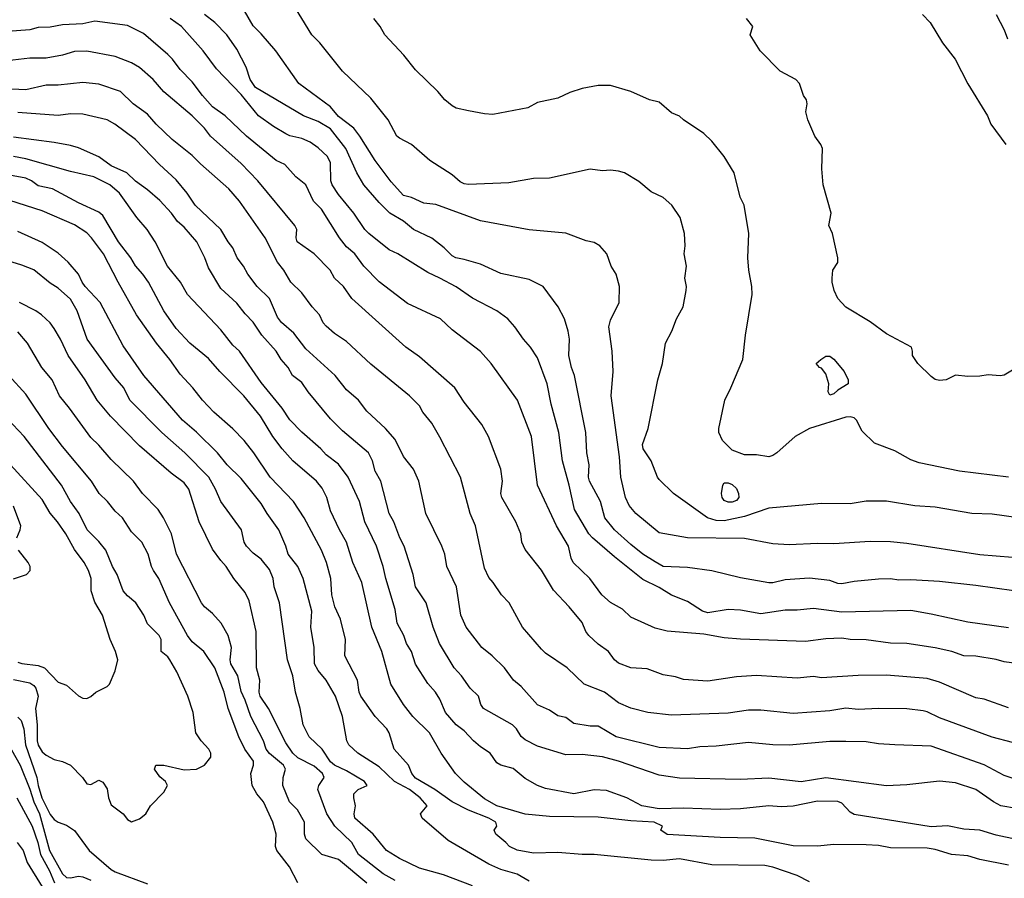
# Model space of a CAD drawing. Header units: metres. Extents: x -51132 to -49532, y -231222 to -229437.
# Tile 230 of 256: x -49886 to -49765, y -230518 to -230412. Entities that reach past the tile are written whole.
import ezdxf

# ---------------------------------------------------------------- set-up
doc = ezdxf.new("R2010")
doc.units = ezdxf.units.M
doc.layers.add('CONTOUR_INDEX', color=1, linetype='Continuous')
doc.layers.add('CONTOUR_INTER', color=3, linetype='Continuous')

msp = doc.modelspace()

# ---------------------------------------------------------------- linework, layer by layer
at = {"layer": 'CONTOUR_INDEX'}
for points, elevation in [([(-49764.08, -230487.34), (-49769.08, -230486.65), (-49773.58, -230485.63), (-49776.08, -230485.19), (-49784.58, -230485.38), (-49788.08, -230484.96), (-49790.08, -230485.17), (-49791.58, -230485.17), (-49794.58, -230485.61), (-49797.08, -230485.15), (-49798.58, -230485.06), (-49801.08, -230485.47), (-49801.73, -230485.26), (-49803.58, -230484.1), (-49805.58, -230483.29), (-49807.08, -230482.37), (-49809.08, -230481.38), (-49812.58, -230478.6), (-49815.28, -230476.26), (-49815.73, -230475.76), (-49817.53, -230472.76), (-49818.18, -230469.76), (-49819.01, -230466.76), (-49819.46, -230463.26), (-49820.38, -230459.76), (-49820.87, -230457.26), (-49822.08, -230454.05), (-49822.91, -230452.76), (-49823.8, -230451.76), (-49824.88, -230450.26), (-49825.74, -230449.26), (-49827.08, -230448.27), (-49830.08, -230446.7), (-49832.08, -230445.31), (-49834.08, -230444.23), (-49835.58, -230443.57), (-49839.27, -230441.26), (-49840.32, -230440.76), (-49842.83, -230438.76), (-49843.35, -230438.26), (-49844.7, -230436.26), (-49846.58, -230433.94), (-49847.34, -230432.76), (-49847.5, -230432.26), (-49847.58, -230430.04), (-49847.92, -230429.26), (-49849.08, -230428.21), (-49850.08, -230427.51), (-49851.08, -230427.05), (-49852.58, -230426.71), (-49853.08, -230426.46), (-49854.58, -230425.58), (-49856.42, -230424.26), (-49858.58, -230421.62), (-49861.58, -230418.46), (-49863.25, -230416.26), (-49865.89, -230413.26), (-49867.3, -230412.26)], 75), ([(-49763.58, -230455.6), (-49764.58, -230456.18), (-49765.08, -230456.3), (-49766.58, -230456.17), (-49767.58, -230456.32), (-49769.08, -230456.35), (-49770.58, -230456.19), (-49771.75, -230456.76), (-49772.58, -230456.87), (-49773.08, -230456.72), (-49773.58, -230456.35), (-49775.22, -230454.76), (-49775.9, -230453.76), (-49775.87, -230453.26), (-49776, -230452.76), (-49779.08, -230451.11), (-49781.08, -230449.63), (-49784.08, -230447.82), (-49785.08, -230446.76), (-49785.53, -230445.76), (-49785.79, -230444.76), (-49785.8, -230444.26), (-49785.69, -230443.26), (-49785.08, -230442.32), (-49785.07, -230441.76), (-49785.73, -230438.76), (-49786.2, -230437.76), (-49785.89, -230436.26), (-49786.89, -230432.76), (-49787.04, -230430.76), (-49786.98, -230428.26), (-49787.17, -230427.76), (-49787.91, -230426.76), (-49788.78, -230424.76), (-49789.01, -230423.76), (-49788.85, -230422.76), (-49788.93, -230422.26), (-49789.31, -230421.76), (-49789.81, -230420.26), (-49790.25, -230419.76), (-49792.2, -230418.76), (-49794.63, -230416.26), (-49795.86, -230414.26), (-49795.54, -230413.26), (-49796.31, -230412.26)], 80), ([(-49774.65, -230411.76), (-49773.71, -230412.76), (-49772.21, -230415.26), (-49770.62, -230417.26), (-49769.08, -230420.29), (-49766.67, -230424.26), (-49766.26, -230425.26), (-49764.38, -230427.76)], 80), ([(-49763.08, -230509.6), (-49765.02, -230509.26), (-49765.93, -230508.76), (-49768.08, -230507.26), (-49770.58, -230506.41), (-49772.58, -230506.2), (-49776.58, -230506.68), (-49779.08, -230506.8), (-49786.58, -230505.8), (-49789.58, -230506.29), (-49793.58, -230505.84), (-49797.08, -230506.03), (-49804.58, -230505.86), (-49807.08, -230505.49), (-49812.08, -230503.75), (-49814.08, -230503.23), (-49816.58, -230502.94), (-49818.58, -230502.99), (-49822.08, -230501.89), (-49823.58, -230501.11), (-49824.08, -230500.7), (-49824.67, -230499.76), (-49825.16, -230499.26), (-49828.71, -230497.26), (-49829.06, -230496.76), (-49829.32, -230495.76), (-49830.37, -230494.76), (-49831.41, -230493.26), (-49832.32, -230492.26), (-49834.12, -230489.26), (-49834.91, -230487.26), (-49835.79, -230484.26), (-49837.08, -230482.26), (-49837.37, -230480.76), (-49838.48, -230477.26), (-49839.04, -230476.26), (-49839.77, -230474.26), (-49840.34, -230473.26), (-49841.35, -230469.26), (-49842.08, -230468.04), (-49842.4, -230466.76), (-49842.9, -230465.76), (-49846.08, -230463.05), (-49847.58, -230461.59), (-49850.31, -230458.26), (-49851.08, -230457.1), (-49852.24, -230456.26), (-49852.79, -230455.26), (-49853.63, -230454.26), (-49854.24, -230453.26), (-49856.01, -230451.26), (-49857.08, -230449.67), (-49858.08, -230448.63), (-49859.08, -230447.32), (-49861.08, -230445.54), (-49862.58, -230442.99), (-49863.02, -230441.76), (-49864.03, -230439.76), (-49865.58, -230437.95), (-49866.41, -230437.26), (-49867.14, -230436.26), (-49868.58, -230434.67), (-49870.08, -230433.35), (-49871.58, -230432.31), (-49872.64, -230431.26), (-49874.58, -230430.39), (-49876.08, -230429.31), (-49878.58, -230428.21), (-49879.58, -230427.89), (-49881.58, -230427.53), (-49886.58, -230426.88)], 70), ([(-49830.08, -230519.11), (-49833.65, -230517.76), (-49836.58, -230516.93), (-49839.08, -230515.73), (-49840.68, -230514.76), (-49842.3, -230512.76), (-49844.57, -230510.76), (-49844.63, -230510.26), (-49844.48, -230509.26), (-49844.69, -230508.26), (-49844.67, -230507.76), (-49844.15, -230507.26), (-49843.03, -230506.76), (-49843.38, -230506.26), (-49845.58, -230504.94), (-49847.08, -230504.24), (-49847.58, -230503.83), (-49848.58, -230502.28), (-49850.18, -230500.76), (-49850.94, -230499.26), (-49851.29, -230497.26), (-49851.88, -230495.26), (-49852.21, -230493.26), (-49852.85, -230491.26), (-49853.86, -230484.26), (-49854.48, -230482.26), (-49854.63, -230481.26), (-49855.08, -230480.16), (-49856.08, -230478.88), (-49857.08, -230478.14), (-49857.91, -230477.26), (-49858.19, -230476.76), (-49858.54, -230475.26), (-49861.06, -230471.76), (-49861.71, -230470.26), (-49862.56, -230468.76), (-49865.51, -230465.76), (-49868.35, -230463.26), (-49872.26, -230459.26), (-49873.02, -230457.76), (-49874.08, -230456.51), (-49877.51, -230451.76), (-49878.74, -230448.26), (-49879.58, -230446.82), (-49881.08, -230445.48), (-49882.08, -230444.87), (-49884.08, -230443.24), (-49885.58, -230442.64), (-49888.52, -230441.76)], 65), ([(-49787.17, -230454.26), (-49786.58, -230453.84), (-49786.08, -230453.87), (-49785.58, -230454.21), (-49784.32, -230455.76), (-49783.82, -230456.76), (-49783.82, -230457.26), (-49785.08, -230458.03), (-49785.58, -230458.51), (-49786.08, -230458.65), (-49786.29, -230458.26), (-49786.18, -230457.26), (-49786.58, -230456.02), (-49787.08, -230455.33), (-49787.36, -230455.26), (-49787.73, -230454.76), (-49787.17, -230454.26)], 80), ([(-49886.08, -230491.56), (-49885.58, -230491.72), (-49883.58, -230491.98), (-49882.78, -230492.26), (-49881.08, -230494.02), (-49880.08, -230494.4), (-49878.58, -230495.7), (-49878.08, -230495.98), (-49877.58, -230496.03), (-49877.08, -230495.8), (-49876.48, -230495.26), (-49875.08, -230494.56), (-49874.77, -230494.26), (-49874.08, -230492.63), (-49873.75, -230491.26), (-49874.02, -230490.26), (-49874.71, -230488.76), (-49875.62, -230485.76), (-49876.58, -230484.18), (-49877.02, -230482.76), (-49877.04, -230481.26), (-49877.35, -230480.26), (-49877.91, -230479.26), (-49879.08, -230477.67), (-49880.16, -230475.76), (-49881.18, -230474.26), (-49882.08, -230473.19), (-49883.08, -230471.5), (-49886.95, -230467.26)], 60), ([(-49886.14, -230513.76), (-49885.42, -230514.76), (-49884.93, -230516.26), (-49883.08, -230519.25)], 65)]:
    msp.add_lwpolyline(points, dxfattribs=dict(at, elevation=elevation))
at = {"layer": 'CONTOUR_INTER'}
for points, elevation in [([(-49763.58, -230478.66), (-49767.58, -230478.35), (-49776.58, -230476.94), (-49778.58, -230476.75), (-49781.08, -230476.71), (-49785.58, -230476.98), (-49787.58, -230476.94), (-49791.08, -230477.12), (-49793.08, -230476.96), (-49796.58, -230476.33), (-49803.58, -230476.25), (-49807.08, -230475.61), (-49809.94, -230473.26), (-49810.8, -230472.26), (-49811.24, -230471.26), (-49811.81, -230468.76), (-49811.97, -230466.26), (-49812.98, -230458.76), (-49812.74, -230455.76), (-49812.87, -230453.26), (-49813.27, -230450.26), (-49813.08, -230449.43), (-49812.02, -230447.26), (-49811.97, -230445.26), (-49812.4, -230443.76), (-49812.98, -230442.76), (-49813.55, -230441.26), (-49814.41, -230440.26), (-49815.08, -230439.87), (-49816.08, -230439.66), (-49818.58, -230438.7), (-49823.08, -230438.28), (-49829.08, -230437.18), (-49834.58, -230435.18), (-49836.08, -230435), (-49837.58, -230434.31), (-49838.58, -230434.06), (-49840.08, -230432.4), (-49842.06, -230429.76), (-49843.93, -230426.76), (-49844.68, -230425.76), (-49846.58, -230424.34), (-49847.58, -230423.16), (-49851.47, -230420.26), (-49854.31, -230416.26), (-49856.08, -230414.16), (-49857.08, -230413.17), (-49858.78, -230410.26)], 77), ([(-49761.08, -230474.02), (-49766.08, -230473.34), (-49768.58, -230473.26), (-49773.08, -230472.47), (-49775.58, -230472.31), (-49779.08, -230471.74), (-49781.58, -230471.73), (-49783.58, -230472.05), (-49787.08, -230472), (-49793.58, -230472.6), (-49796.58, -230473.62), (-49799.08, -230474.16), (-49800.08, -230474.11), (-49801.13, -230473.76), (-49805.31, -230470.76), (-49807.08, -230469.04), (-49807.29, -230468.76), (-49808.05, -230466.76), (-49809.05, -230465.26), (-49809.15, -230464.76), (-49808.44, -230462.76), (-49807.26, -230456.76), (-49806.67, -230454.76), (-49806.29, -230452.26), (-49805.51, -230450.76), (-49804.95, -230449.26), (-49804.12, -230447.76), (-49803.76, -230445.76), (-49803.72, -230445.26), (-49803.93, -230444.26), (-49803.71, -230442.76), (-49804.02, -230441.26), (-49803.9, -230440.26), (-49803.97, -230438.76), (-49804.49, -230436.76), (-49805.51, -230435.26), (-49806.58, -230434.33), (-49808.08, -230433.61), (-49809.58, -230432.35), (-49811.34, -230431.26), (-49812.08, -230431.05), (-49813.08, -230430.96), (-49814.08, -230431.03), (-49815.58, -230430.8), (-49820.58, -230431.91), (-49822.58, -230431.95), (-49825.58, -230432.49), (-49830.58, -230432.69), (-49831.08, -230432.64), (-49831.58, -230432.36), (-49832.58, -230431.53), (-49835.33, -230429.76), (-49837.59, -230427.76), (-49839.08, -230427.02), (-49839.38, -230426.76), (-49840.45, -230424.76), (-49842.58, -230422.08), (-49846.09, -230418.76), (-49848.87, -230415.26), (-49849.84, -230414.26), (-49852.31, -230410.26)], 78), ([(-49758.58, -230492.34), (-49764.58, -230491.53), (-49765.58, -230491.23), (-49768.08, -230490.81), (-49769.58, -230490.76), (-49771.05, -230490.26), (-49773.08, -230489.81), (-49776.58, -230489.26), (-49778.58, -230489.21), (-49781.58, -230488.8), (-49783.57, -230488.76), (-49784.58, -230488.59), (-49786.58, -230488.7), (-49789.08, -230489.03), (-49797.08, -230488.74), (-49799.08, -230488.55), (-49801.58, -230488.12), (-49806.08, -230487.74), (-49807.58, -230487.36), (-49810.58, -230486.01), (-49811.58, -230485.04), (-49813.08, -230484.21), (-49814.13, -230483.26), (-49815.61, -230481.26), (-49817.69, -230479.26), (-49817.91, -230478.76), (-49818.24, -230477.26), (-49819.73, -230474.76), (-49822.06, -230469.76), (-49822.81, -230463.76), (-49824.54, -230459.26), (-49827.76, -230454.76), (-49829.08, -230453.3), (-49832.58, -230450.63), (-49834, -230449.26), (-49838.08, -230447.36), (-49841.58, -230444.69), (-49843.44, -230442.76), (-49844.58, -230441.26), (-49845.58, -230440.38), (-49846.44, -230439.26), (-49848.67, -230435.76), (-49849.66, -230434.76), (-49850.58, -230432.77), (-49851.82, -230431.76), (-49853.2, -230430.26), (-49854.24, -230429.76), (-49857.92, -230426.76), (-49860.53, -230424.26), (-49862.08, -230423.13), (-49863.31, -230421.76), (-49864.58, -230420.04), (-49866.08, -230418.55), (-49867.02, -230417.26), (-49867.58, -230416.7), (-49870.58, -230414.11), (-49872.58, -230413.1), (-49876.58, -230412.58), (-49878.08, -230412.93), (-49880.58, -230413.02), (-49882.08, -230413.31), (-49883.58, -230413.38), (-49884.58, -230413.67), (-49890.08, -230414.07)], 74), ([(-49761.08, -230483.08), (-49768.08, -230482.11), (-49772.58, -230481.63), (-49776.08, -230481.41), (-49777.58, -230481.46), (-49778.58, -230481.3), (-49780.08, -230481.32), (-49783.08, -230481.62), (-49784.58, -230481.9), (-49785.08, -230481.86), (-49786.08, -230481.48), (-49788.58, -230481.19), (-49791.58, -230481.4), (-49793.08, -230481.8), (-49793.58, -230481.78), (-49797.08, -230481.16), (-49800.58, -230480.32), (-49803.58, -230479.9), (-49806.58, -230479.76), (-49807.58, -230479.19), (-49809.08, -230478.25), (-49810.58, -230477.08), (-49812.6, -230475.26), (-49813.77, -230473.76), (-49814.32, -230471.76), (-49815.65, -230469.26), (-49815.78, -230468.76), (-49815.71, -230467.26), (-49815.98, -230465.76), (-49816.13, -230463.26), (-49817.52, -230456.26), (-49817.9, -230455.26), (-49818.19, -230453.76), (-49818.13, -230451.76), (-49818.29, -230450.76), (-49818.74, -230449.26), (-49819.51, -230447.76), (-49821.38, -230445.26), (-49823.08, -230444.43), (-49826.58, -230443.66), (-49829.08, -230442.52), (-49831.08, -230441.93), (-49832.12, -230441.76), (-49832.58, -230441.5), (-49833.58, -230440.51), (-49835.08, -230439.34), (-49837.32, -230438.26), (-49838.58, -230437.21), (-49840.25, -230436.26), (-49841.58, -230434.94), (-49843.44, -230432.76), (-49844.3, -230431.26), (-49845.68, -230428.26), (-49847.58, -230425.87), (-49849.08, -230424.94), (-49850.89, -230424.26), (-49856.8, -230420.76), (-49857.45, -230419.76), (-49857.94, -230418.26), (-49859.08, -230416.02), (-49860.34, -230414.26), (-49861.81, -230412.76), (-49863.08, -230411.78)], 76), ([(-49764.08, -230468.77), (-49770.08, -230468.01), (-49775.08, -230466.98), (-49776.08, -230466.63), (-49778.08, -230465.54), (-49780.58, -230464.56), (-49782.08, -230463.11), (-49782.79, -230461.76), (-49783.08, -230461.45), (-49783.58, -230461.32), (-49784.08, -230461.37), (-49788.58, -230462.78), (-49790.34, -230463.76), (-49792.61, -230465.76), (-49793.08, -230466.1), (-49793.58, -230466.26), (-49795.08, -230466.01), (-49796.58, -230466.03), (-49798.08, -230465.43), (-49799.3, -230464.26), (-49799.73, -230463.26), (-49799.73, -230462.76), (-49799, -230459.26), (-49798.24, -230457.76), (-49796.77, -230454.26), (-49796.45, -230451.26), (-49795.62, -230446.26), (-49795.66, -230445.26), (-49796.06, -230443.26), (-49796.17, -230441.76), (-49796.05, -230438.76), (-49796.61, -230435.26), (-49797.09, -230434.26), (-49797.84, -230431.26), (-49799.09, -230429.26), (-49800.58, -230427.35), (-49801.58, -230426.42), (-49804.07, -230424.76), (-49804.58, -230424.27), (-49805.58, -230423.86), (-49807.08, -230422.55), (-49808.28, -230422.26), (-49810.58, -230421.24), (-49813.08, -230420.51), (-49814.58, -230420.53), (-49816.58, -230420.89), (-49818.08, -230421.36), (-49819.58, -230422.06), (-49822.08, -230422.62), (-49823.24, -230423.26), (-49827.58, -230424.08), (-49828.58, -230424.02), (-49830.58, -230423.63), (-49832.08, -230423.29), (-49832.58, -230423.03), (-49833.5, -230422.26), (-49834.33, -230421.26), (-49837.08, -230418.6), (-49838.53, -230416.76), (-49840.88, -230414.26), (-49841.45, -230413.26), (-49842.23, -230412.26)], 79), ([(-49765.57, -230411.76), (-49764.58, -230413.66), (-49764.17, -230414.76)], 79), ([(-49764.08, -230497.17), (-49767.08, -230496.13), (-49768.08, -230495.95), (-49772.58, -230494.03), (-49774.08, -230493.57), (-49779.08, -230493.15), (-49782.58, -230493.19), (-49787.08, -230493.49), (-49788.08, -230493.31), (-49790.08, -230493.52), (-49795.08, -230493.19), (-49797.58, -230493.37), (-49801.08, -230493.89), (-49804.08, -230493.7), (-49805.08, -230493.36), (-49806.58, -230493.12), (-49808.58, -230492.37), (-49810.58, -230492.25), (-49812.08, -230491.67), (-49812.6, -230491.26), (-49813.31, -230490.26), (-49814.58, -230489.33), (-49815.75, -230488.26), (-49816.12, -230487.76), (-49816.58, -230486.69), (-49818.16, -230484.76), (-49820.08, -230482.68), (-49821.58, -230480.23), (-49823.58, -230477.66), (-49823.99, -230476.76), (-49824.14, -230475.76), (-49824.72, -230474.26), (-49826.48, -230471.26), (-49826.57, -230470.76), (-49826.38, -230469.26), (-49826.57, -230467.76), (-49828.09, -230463.76), (-49828.92, -230462.26), (-49831.08, -230459.54), (-49832.25, -230457.76), (-49836.58, -230453.95), (-49838.29, -230452.76), (-49844.94, -230446.76), (-49845.96, -230445.26), (-49847.05, -230444.26), (-49847.59, -230443.26), (-49849.58, -230441.24), (-49851.65, -230439.76), (-49851.8, -230439.26), (-49851.7, -230438.26), (-49851.96, -230437.76), (-49856.51, -230432.26), (-49858.58, -230430.14), (-49862.32, -230426.76), (-49863.08, -230425.75), (-49864.58, -230424.24), (-49868.08, -230421.3), (-49869.38, -230419.76), (-49871.08, -230418.31), (-49872.08, -230417.73), (-49874.08, -230416.94), (-49877.58, -230416.28), (-49879.08, -230416.31), (-49880.58, -230416.76), (-49882.58, -230417.13), (-49884.58, -230417.15), (-49888.08, -230417.55)], 73), ([(-49763.58, -230501.45), (-49766.08, -230500.8), (-49772.58, -230498.4), (-49774.08, -230497.66), (-49774.58, -230497.54), (-49776.58, -230497.29), (-49780.08, -230497.25), (-49782.58, -230497.41), (-49784.08, -230497.24), (-49786.08, -230497.55), (-49790.58, -230497.9), (-49794.58, -230497.46), (-49796.08, -230497.49), (-49798.58, -230497.86), (-49805.58, -230498.1), (-49808.5, -230497.76), (-49810.58, -230497.23), (-49812.08, -230496.58), (-49813.83, -230495.26), (-49816.34, -230494.26), (-49818.43, -230492.26), (-49821.08, -230490.43), (-49821.58, -230489.96), (-49823.9, -230487.26), (-49825.56, -230484.26), (-49826.49, -230483.26), (-49827.51, -230481.76), (-49828.08, -230481.14), (-49828.58, -230479.99), (-49829.71, -230474.76), (-49830.35, -230473.26), (-49831.57, -230468.76), (-49834.08, -230463.82), (-49835.08, -230462.12), (-49836.19, -230460.76), (-49836.58, -230459.99), (-49837.85, -230458.76), (-49842.58, -230454.85), (-49845.58, -230452.04), (-49847.08, -230451.05), (-49848.08, -230450.17), (-49848.45, -230449.76), (-49848.91, -230448.76), (-49849.83, -230447.76), (-49851.08, -230446.07), (-49852.43, -230444.76), (-49853.29, -230443.26), (-49854.08, -230442.26), (-49855.61, -230439.26), (-49858.75, -230434.76), (-49860.08, -230433.25), (-49863.58, -230430.17), (-49864.58, -230429.14), (-49867.08, -230427.17), (-49869.04, -230425.26), (-49870.08, -230424.04), (-49871.88, -230422.76), (-49873.44, -230421.26), (-49876.08, -230420.36), (-49878.08, -230420.14), (-49881.08, -230420.46), (-49882.58, -230420.47), (-49885.08, -230421.06), (-49888.58, -230420.9)], 72), ([(-49761.08, -230506.7), (-49764.58, -230505.53), (-49767.08, -230504.2), (-49773.58, -230501.89), (-49778.08, -230501.76), (-49780.08, -230501.64), (-49781.58, -230501.37), (-49784.08, -230501.32), (-49786.08, -230501.35), (-49791.08, -230501.79), (-49793.08, -230501.74), (-49796.08, -230501.46), (-49800.08, -230501.91), (-49802.08, -230501.98), (-49803.58, -230502.25), (-49807.08, -230502.07), (-49812.38, -230500.76), (-49814.58, -230499.45), (-49815.58, -230499.43), (-49817.58, -230499.12), (-49818.58, -230498.36), (-49819.58, -230498.18), (-49820.58, -230497.47), (-49822.08, -230496.83), (-49824.08, -230494.54), (-49825.01, -230493.76), (-49826.14, -230492.26), (-49827.66, -230490.76), (-49828.94, -230489.76), (-49830.86, -230487.26), (-49831.49, -230485.76), (-49832.06, -230482.26), (-49833.25, -230479.76), (-49833.48, -230478.26), (-49833.86, -230477.26), (-49835.8, -230473.26), (-49836.69, -230469.26), (-49837.35, -230467.76), (-49838.58, -230466.23), (-49839.58, -230464.13), (-49840.8, -230462.76), (-49843.08, -230460.63), (-49844.1, -230459.26), (-49845.58, -230457.99), (-49846.97, -230456.26), (-49850.58, -230452.95), (-49852.08, -230451.04), (-49853.58, -230449.7), (-49854.08, -230449.06), (-49855.07, -230446.76), (-49856.58, -230445.27), (-49857.76, -230443.76), (-49858.26, -230442.76), (-49859.04, -230441.76), (-49859.58, -230440.5), (-49860.18, -230439.76), (-49861.06, -230438.26), (-49864.23, -230435.26), (-49865.21, -230433.76), (-49866.58, -230432.12), (-49868.62, -230430.26), (-49871.58, -230427.17), (-49874.1, -230425.26), (-49875.06, -230424.76), (-49878.08, -230424.06), (-49879.58, -230424.01), (-49881.08, -230424.2), (-49886.08, -230423.82)], 71), ([(-49763.08, -230513.39), (-49765.58, -230512.89), (-49767.58, -230512.25), (-49769.58, -230512.12), (-49771.58, -230511.73), (-49773.58, -230511.85), (-49783.08, -230510.32), (-49783.58, -230510.05), (-49784.58, -230508.92), (-49785.08, -230508.71), (-49787.58, -230508.7), (-49790.58, -230509.29), (-49792.08, -230509.4), (-49793.58, -230509.25), (-49797.08, -230509.64), (-49799.58, -230509.71), (-49804.08, -230509.53), (-49807.08, -230509.62), (-49809.24, -230509.26), (-49811.08, -230508.27), (-49813.58, -230507.36), (-49815.08, -230507.3), (-49817.58, -230507.76), (-49821.08, -230507.12), (-49822.08, -230506.77), (-49823.58, -230505.91), (-49825.08, -230504.67), (-49826.58, -230504.23), (-49827.08, -230503.96), (-49827.9, -230502.76), (-49829.08, -230502.01), (-49829.94, -230501.26), (-49831.08, -230500.01), (-49832.08, -230499.26), (-49833.39, -230497.76), (-49834.08, -230496.13), (-49834.65, -230495.26), (-49835.58, -230494.19), (-49837.08, -230491.8), (-49837.59, -230490.26), (-49838.2, -230489.26), (-49838.54, -230488.26), (-49839.34, -230486.76), (-49839.58, -230485.08), (-49840.76, -230481.26), (-49841.06, -230479.76), (-49841.9, -230477.26), (-49843.35, -230474.26), (-49843.99, -230471.76), (-49845.4, -230468.76), (-49846.58, -230467.16), (-49848.08, -230466.02), (-49848.74, -230465.26), (-49851.08, -230463.24), (-49852.58, -230461.7), (-49853.51, -230460.26), (-49856.08, -230457.1), (-49858.77, -230453.26), (-49859.58, -230452.49), (-49861.08, -230450.6), (-49865.19, -230446.26), (-49866.03, -230444.76), (-49867.63, -230442.76), (-49869.14, -230439.76), (-49870.12, -230438.26), (-49871.42, -230436.76), (-49873.55, -230433.76), (-49874.75, -230432.76), (-49876.7, -230431.76), (-49879.58, -230431.1), (-49885.08, -230429.54), (-49886.58, -230429.27)], 69), ([(-49764.08, -230516.56), (-49767.58, -230515.87), (-49769.08, -230515.42), (-49771.08, -230515.24), (-49773.08, -230514.62), (-49774.08, -230514.47), (-49778.58, -230514.44), (-49780.08, -230514.16), (-49781.58, -230514.07), (-49785.58, -230514.02), (-49787.58, -230514.24), (-49790.58, -230514.18), (-49795.31, -230513.26), (-49799.58, -230513.15), (-49806.08, -230512.77), (-49806.88, -230512.26), (-49806.69, -230511.76), (-49807.69, -230511.26), (-49810.58, -230511.11), (-49814.58, -230510.65), (-49820.58, -230510.58), (-49823.58, -230510.3), (-49827.08, -230509.26), (-49828.58, -230508.39), (-49831.08, -230506.36), (-49832.16, -230505.26), (-49833.92, -230502.76), (-49835.35, -230500.26), (-49837.43, -230498.26), (-49838.57, -230496.76), (-49840.13, -230494.26), (-49841.22, -230490.26), (-49842.49, -230487.26), (-49843.7, -230481.76), (-49844.8, -230479.26), (-49845.59, -230476.76), (-49846.46, -230475.26), (-49847.58, -230472.93), (-49848.01, -230471.26), (-49848.58, -230470.13), (-49849.3, -230469.26), (-49852.21, -230466.76), (-49853.52, -230465.26), (-49854.65, -230463.76), (-49856.17, -230461.26), (-49858.23, -230458.76), (-49861.19, -230455.76), (-49862.58, -230454.16), (-49864.87, -230452.26), (-49866.58, -230450.46), (-49868.09, -230448.26), (-49869.98, -230444.76), (-49870.66, -230443.76), (-49871.58, -230442.74), (-49872.17, -230441.76), (-49873.66, -230439.76), (-49875.58, -230436.53), (-49876.08, -230436.1), (-49878.58, -230434.96), (-49881.79, -230433.26), (-49883.58, -230432.86), (-49884.39, -230432.26), (-49885.08, -230431.94), (-49887.08, -230431.57)], 68), ([(-49788.58, -230518.62), (-49790.08, -230517.85), (-49793.08, -230516.81), (-49794.08, -230516.63), (-49800.58, -230516.51), (-49804.58, -230515.78), (-49806.58, -230515.98), (-49808.08, -230515.97), (-49815.08, -230515.26), (-49816.58, -230515.26), (-49819.58, -230514.99), (-49822.58, -230515.07), (-49824.58, -230514.74), (-49825.51, -230514.26), (-49825.95, -230513.76), (-49827.22, -230512.76), (-49827.39, -230512.26), (-49827.08, -230511.76), (-49827.21, -230511.26), (-49828.05, -230510.76), (-49830.58, -230509.78), (-49832.56, -230508.76), (-49834.7, -230507.26), (-49837.08, -230505.86), (-49837.54, -230505.26), (-49837.95, -230504.26), (-49839.72, -230502.26), (-49840.35, -230500.26), (-49840.64, -230499.76), (-49842.04, -230498.26), (-49843.82, -230495.76), (-49844.01, -230495.26), (-49844.22, -230493.76), (-49845.78, -230490.76), (-49845.72, -230488.76), (-49846.31, -230486.26), (-49847.03, -230484.76), (-49847.41, -230483.26), (-49847.54, -230481.26), (-49848.05, -230479.26), (-49848.68, -230477.76), (-49850.82, -230473.76), (-49852.13, -230471.76), (-49854.99, -230468.76), (-49856.99, -230465.76), (-49858.2, -230464.26), (-49859.58, -230462.81), (-49861.92, -230460.76), (-49863.34, -230459.26), (-49864.5, -230457.76), (-49866.08, -230456.07), (-49867.35, -230454.26), (-49868.98, -230452.26), (-49871.47, -230448.76), (-49873.73, -230444.76), (-49875.52, -230441.26), (-49877.01, -230439.26), (-49877.58, -230438.68), (-49879.08, -230437.68), (-49883.08, -230435.97), (-49888.08, -230434.35)], 67), ([(-49823.08, -230518.53), (-49824.58, -230517.66), (-49826.58, -230517.1), (-49828.08, -230516.45), (-49833.08, -230513.55), (-49836.26, -230510.76), (-49836.48, -230510.26), (-49835.65, -230509.26), (-49836.5, -230508.26), (-49837.85, -230507.26), (-49839.67, -230506.26), (-49841.58, -230504.46), (-49844.2, -230502.76), (-49845.32, -230501.76), (-49845.54, -230501.26), (-49846.07, -230498.26), (-49846.94, -230495.76), (-49848.1, -230493.76), (-49849.08, -230492.58), (-49849.53, -230491.76), (-49849.58, -230489.76), (-49850, -230487.26), (-49849.87, -230485.26), (-49850.94, -230481.26), (-49851.6, -230479.76), (-49852.76, -230478.26), (-49853.05, -230477.26), (-49853.92, -230475.26), (-49855.38, -230473.26), (-49856.08, -230472), (-49858.58, -230468.92), (-49860.3, -230467.26), (-49861.47, -230465.76), (-49864.08, -230463.21), (-49865.8, -230461.76), (-49870.56, -230456.26), (-49873.08, -230452.6), (-49875.91, -230447.26), (-49877.79, -230445.26), (-49878.16, -230444.76), (-49878.58, -230443.75), (-49879.88, -230442.26), (-49881.08, -230441.15), (-49883.08, -230439.86), (-49886.08, -230438.49)], 66), ([(-49839.58, -230518.45), (-49841.08, -230517.64), (-49844.11, -230515.26), (-49844.93, -230513.76), (-49847.02, -230511.76), (-49848.03, -230510.26), (-49849.14, -230507.26), (-49849, -230506.76), (-49848.34, -230505.76), (-49848.55, -230505.26), (-49849.58, -230504.38), (-49851.58, -230503.33), (-49852.21, -230502.76), (-49853.08, -230501.51), (-49855.21, -230497.26), (-49856.23, -230495.76), (-49856.36, -230495.26), (-49856.25, -230493.76), (-49856.66, -230492.26), (-49856.7, -230487.76), (-49857.58, -230484.01), (-49858.08, -230482.97), (-49859.46, -230481.26), (-49860.42, -230479.76), (-49861.08, -230479.04), (-49862.08, -230477.62), (-49863.74, -230474.26), (-49865, -230470.26), (-49865.58, -230469.45), (-49867.19, -230468.26), (-49871.08, -230464.92), (-49874.66, -230461.26), (-49876.31, -230459.26), (-49877.78, -230456.76), (-49879.88, -230453.76), (-49880.81, -230451.76), (-49881.58, -230450.43), (-49882.1, -230449.76), (-49883.15, -230448.76), (-49883.83, -230448.26), (-49885.86, -230447.26)], 64), ([(-49843.08, -230518.79), (-49846.58, -230515.89), (-49848.64, -230515.26), (-49850.58, -230513.33), (-49850.78, -230512.76), (-49850.76, -230511.26), (-49851.64, -230509.76), (-49852.62, -230508.76), (-49853.43, -230506.76), (-49853.37, -230505.76), (-49853.11, -230504.76), (-49853.35, -230504.26), (-49855.08, -230502.82), (-49855.47, -230502.26), (-49855.8, -230501.26), (-49857.37, -230498.26), (-49858.06, -230496.26), (-49858.58, -230495.19), (-49858.96, -230493.26), (-49859.82, -230491.76), (-49859.91, -230491.26), (-49859.75, -230489.76), (-49860.17, -230488.26), (-49861.04, -230486.76), (-49862.08, -230485.57), (-49863.07, -230484.76), (-49863.43, -230484.26), (-49866.52, -230478.26), (-49867.15, -230475.76), (-49868.13, -230473.76), (-49868.79, -230472.76), (-49870.72, -230470.76), (-49871.81, -230469.26), (-49874.58, -230466.59), (-49876.08, -230464.83), (-49877.08, -230463.86), (-49879.69, -230460.26), (-49880.93, -230458.76), (-49881.83, -230456.76), (-49883.09, -230455.26), (-49884.87, -230452.26), (-49886.08, -230450.85)], 63), ([(-49851.57, -230518.76), (-49852.63, -230516.76), (-49854.16, -230514.76), (-49854.33, -230514.26), (-49854.24, -230512.76), (-49854.65, -230511.26), (-49855.8, -230508.76), (-49856.64, -230507.76), (-49857.21, -230506.76), (-49857.38, -230505.26), (-49857.04, -230504.26), (-49857.06, -230503.76), (-49858.13, -230502.26), (-49858.86, -230500.76), (-49860.15, -230497.26), (-49860.66, -230495.26), (-49861.79, -230492.26), (-49863.16, -230490.26), (-49864.58, -230489.07), (-49865.19, -230488.26), (-49867.4, -230484.26), (-49868.7, -230481.26), (-49869.37, -230480.26), (-49869.62, -230479.76), (-49870.01, -230478.26), (-49870.81, -230476.76), (-49872.08, -230475.51), (-49873.19, -230473.76), (-49874.08, -230472.97), (-49875.04, -230471.76), (-49876.05, -230470.76), (-49877.01, -230469.26), (-49880.58, -230465), (-49882.25, -230462.76), (-49885.08, -230458.53), (-49887.16, -230456.26)], 62), ([(-49886.58, -230493.7), (-49884.58, -230494.09), (-49884.08, -230494.44), (-49883.85, -230494.76), (-49883.56, -230495.76), (-49883.9, -230497.26), (-49883.68, -230499.26), (-49883.68, -230501.26), (-49883.58, -230501.8), (-49883.08, -230502.61), (-49882.58, -230503.03), (-49881.58, -230503.57), (-49880.58, -230503.81), (-49879.57, -230504.26), (-49878.11, -230505.76), (-49877.58, -230506.55), (-49877.08, -230506.64), (-49876.08, -230506.11), (-49875.58, -230506.33), (-49875.08, -230507.15), (-49874.91, -230508.26), (-49874.58, -230509.15), (-49873.08, -230510.25), (-49872.58, -230510.96), (-49872.08, -230511.23), (-49871.08, -230510.86), (-49870.29, -230510.26), (-49869.71, -230509.26), (-49868.08, -230507.58), (-49867.65, -230506.76), (-49867.89, -230506.26), (-49868.58, -230505.68), (-49869.22, -230504.76), (-49869.09, -230504.26), (-49868.07, -230504.26), (-49865.58, -230504.83), (-49864.08, -230504.74), (-49863.08, -230504.24), (-49862.31, -230503.26), (-49862.28, -230502.76), (-49862.54, -230502.26), (-49863.5, -230501.26), (-49864.16, -230500.26), (-49864.46, -230497.76), (-49865.14, -230495.76), (-49866.47, -230492.76), (-49867.33, -230491.26), (-49867.58, -230490.89), (-49868.4, -230490.26), (-49868.41, -230488.76), (-49868.67, -230488.26), (-49870.08, -230486.83), (-49870.54, -230485.76), (-49871.52, -230484.26), (-49872.58, -230483.38), (-49873.11, -230482.76), (-49873.84, -230480.76), (-49874.42, -230479.76), (-49875.24, -230477.76), (-49876.08, -230476.7), (-49877.54, -230475.26), (-49878.51, -230473.26), (-49879.57, -230471.76), (-49880.67, -230469.76), (-49885.28, -230463.76), (-49888.08, -230460.78)], 61), ([(-49799.24, -230469.76), (-49799.08, -230469.46), (-49798.58, -230469.45), (-49798.08, -230469.68), (-49797.58, -230470.18), (-49797.31, -230470.76), (-49797.27, -230471.26), (-49797.58, -230471.65), (-49798.08, -230471.85), (-49798.58, -230471.86), (-49799.08, -230471.66), (-49799.34, -230471.26), (-49799.42, -230470.76), (-49799.24, -230469.76)], 79), ([(-49886.19, -230476.26), (-49885.77, -230475.26), (-49885.7, -230474.76), (-49886.58, -230472.34)], 59), ([(-49886.58, -230481.29), (-49885, -230480.76), (-49884.55, -230480.26), (-49884.55, -230479.76), (-49884.79, -230479.26), (-49886, -230477.76)], 59), ([(-49886.08, -230498.34), (-49885.66, -230498.76), (-49885.34, -230499.76), (-49885.11, -230501.76), (-49883.71, -230505.76), (-49883.57, -230506.76), (-49883.13, -230508.26), (-49882.08, -230510.31), (-49881.58, -230510.96), (-49881.08, -230511.28), (-49880.08, -230511.63), (-49879.08, -230512.29), (-49877.29, -230514.76), (-49874.58, -230517.12), (-49874.08, -230517.41), (-49870.08, -230518.87)], 62), ([(-49887.76, -230500.76), (-49885.77, -230504.26), (-49884.58, -230507.22), (-49884.11, -230508.76), (-49883.39, -230510.26), (-49882.17, -230514.76), (-49880.58, -230517.62), (-49880.08, -230518.07), (-49879.58, -230518.14), (-49878.58, -230517.94), (-49878.08, -230518), (-49877.08, -230518.41)], 63), ([(-49886.2, -230508.26), (-49884.32, -230511.76), (-49883.61, -230513.76), (-49883.27, -230515.26), (-49882.16, -230517.26), (-49881.54, -230518.76)], 64)]:
    msp.add_lwpolyline(points, dxfattribs=dict(at, elevation=elevation))

doc.saveas('drawing.dxf')
